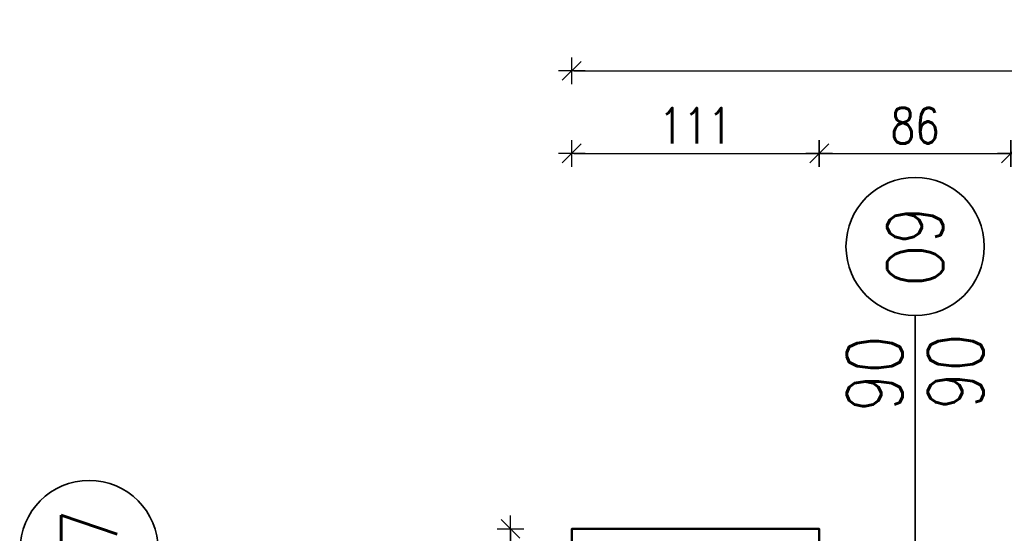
# Model space of a CAD drawing. Header units: inches. Extents: x 27484 to 71626, y -45113 to 39.
# Tile 130 of 256: x 34906 to 35347, y -31634 to -31404. Entities that reach past the tile are written whole.
import ezdxf
from ezdxf.enums import TextEntityAlignment as Align

# ---------------------------------------------------------------- set-up
doc = ezdxf.new("R2010")
doc.units = ezdxf.units.IN
doc.header["$LTSCALE"] = 50
doc.header["$MEASUREMENT"] = 0
doc.layers.add('A-obwiednia proj.', color=4, linetype='Continuous', lineweight=50)
doc.layers.add('R-MET-OKN', color=7, linetype='Continuous', lineweight=35)
for name, color, linetype in [('R-DIM', 6, 'Continuous'), ('R-MET-OKN-OPIS', 7, 'Continuous'), ('R-MET-OKN-OPIS-SYM', 2, 'Continuous')]:
    doc.layers.add(name, color=color, linetype=linetype)
doc.styles.add('MET_OKN', font='SIMPLEX.SHX')
doc.styles.add('MM_050', font='romans.shx', dxfattribs={"width": 0.8, "height": 16})
doc.dimstyles.new('AM100', dxfattribs={"dimtxt": 0.18, "dimasz": 1, "dimexe": 0, "dimexo": 0, "dimgap": 0, "dimtad": 0, "dimdec": 4, "dimdsep": 46, "dimtxsty": 'MM_050', "dimblk1": 'W1', "dimblk2": 'W1', "dimsah": 1, "dimcen": 4, "dimse1": 1, "dimse2": 1, "dimclrd": 256, "dimclre": 256, "dimclrt": 2, "dimadec": 5, "dimazin": 0, "dimtfac": 0.444444, "dimtdec": 4, "dimtix": 1, "dimtmove": 2, "dimatfit": 3, "dimldrblk": 'W1', "dimfxl": 1, "dimtvp": 0.777778, "dimtolj": 1, "dimarcsym": 0})

# ---------------------------------------------------------------- blocks, each defined once
blk = doc.blocks.new('MET-OK')
at = {"layer": 'R-MET-OKN'}
blk.add_lwpolyline([(0, -42.9), (0, 42.9, 0.581818)], format="xyb", dxfattribs=at)
blk.add_circle((0, 66.1), 23.2, dxfattribs=at)
at = {"layer": 'R-MET-OKN-OPIS', "style": 'MET_OKN', "width": 0.8}
for tag, p in [('SO', (-4.22, 40.66)), ('HO', (22.97, 40.66))]:
    blk.add_attdef(tag, text='', height=18.75, rotation=90, dxfattribs=at).set_placement(p, align=Align.RIGHT)
at = {"layer": 'R-MET-OKN-OPIS-SYM', "style": 'MET_OKN', "width": 0.8}
blk.add_attdef('SYM', text='', height=18.75, rotation=90, dxfattribs=at).set_placement((9.38, 66.1), align=Align.CENTER)
blk = doc.blocks.new('W1')
for p, q in [((0, 6), (0, -6)), ((-6, 0), (6, 0)), ((-4.24, -4.24), (4.24, 4.24))]:
    blk.add_line(p, q)
blk = doc.blocks.new('*D169')
at = {"layer": 'Defpoints', "color": 0, "ltscale": 0.1, "transparency": 16777216}
for p in [(35846.48, -31426.55), (35153.48, -31632.07), (35846.48, -31632.07)]:
    blk.add_point(p, dxfattribs=at)
at = {"layer": 'R-DIM', "lineweight": -2, "ltscale": 0.1, "transparency": 16777216}
blk.add_line((35154.48, -31426.55), (35845.48, -31426.55), dxfattribs=at)
for p, rotation in [((35153.48, -31426.55), 179.9999999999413), ((35846.48, -31426.55), 359.9999999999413)]:
    blk.add_blockref('W1', p, dxfattribs=dict(at, rotation=rotation))
at = {"layer": 'R-DIM', "color": 2, "ltscale": 0.1, "transparency": 16777216, "insert": (35499.98, -31414.11), "char_height": 16, "attachment_point": 5, "style": 'MM_050'}
blk.add_mtext('\\A1;693', dxfattribs=at)
blk = doc.blocks.new('*D170')
at = {"layer": 'Defpoints', "color": 0, "ltscale": 0.1, "transparency": 16777216}
for p in [(35264.48, -31463.62), (35153.48, -31632.07), (35264.48, -31634.07)]:
    blk.add_point(p, dxfattribs=at)
at = {"layer": 'R-DIM', "lineweight": -2, "ltscale": 0.1, "transparency": 16777216}
blk.add_line((35154.48, -31463.62), (35263.48, -31463.62), dxfattribs=at)
for p, rotation in [((35153.48, -31463.62), 179.9999999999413), ((35264.48, -31463.62), 359.9999999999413)]:
    blk.add_blockref('W1', p, dxfattribs=dict(at, rotation=rotation))
at = {"layer": 'R-DIM', "color": 2, "ltscale": 0.1, "transparency": 16777216, "insert": (35208.98, -31451.17), "char_height": 16, "attachment_point": 5, "style": 'MM_050'}
blk.add_mtext('\\A1;111', dxfattribs=at)
blk = doc.blocks.new('*D171')
at = {"layer": 'Defpoints', "color": 0, "ltscale": 0.1, "transparency": 16777216}
for p in [(35350.48, -31463.62), (35264.48, -31634.07), (35350.48, -31634.07)]:
    blk.add_point(p, dxfattribs=at)
at = {"layer": 'R-DIM', "lineweight": -2, "ltscale": 0.1, "transparency": 16777216}
blk.add_line((35265.48, -31463.62), (35349.48, -31463.62), dxfattribs=at)
for p, rotation in [((35264.48, -31463.62), 179.9999999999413), ((35350.48, -31463.62), 359.9999999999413)]:
    blk.add_blockref('W1', p, dxfattribs=dict(at, rotation=rotation))
at = {"layer": 'R-DIM', "color": 2, "ltscale": 0.1, "transparency": 16777216, "insert": (35307.48, -31451.17), "char_height": 16, "attachment_point": 5, "style": 'MM_050'}
blk.add_mtext('\\A1;86', dxfattribs=at)
blk = doc.blocks.new('*D172')
at = {"layer": 'Defpoints', "color": 0, "ltscale": 0.1, "transparency": 16777216}
for p in [(35541.48, -31463.62), (35350.48, -31634.07), (35541.48, -31634.07)]:
    blk.add_point(p, dxfattribs=at)
at = {"layer": 'R-DIM', "lineweight": -2, "ltscale": 0.1, "transparency": 16777216}
blk.add_line((35351.48, -31463.62), (35540.48, -31463.62), dxfattribs=at)
for p, rotation in [((35350.48, -31463.62), 179.9999999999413), ((35541.48, -31463.62), 359.9999999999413)]:
    blk.add_blockref('W1', p, dxfattribs=dict(at, rotation=rotation))
at = {"layer": 'R-DIM', "color": 2, "ltscale": 0.1, "transparency": 16777216, "insert": (35445.98, -31451.17), "char_height": 16, "attachment_point": 5, "style": 'MM_050'}
blk.add_mtext('\\A1;191', dxfattribs=at)
blk = doc.blocks.new('*D242')
at = {"layer": 'Defpoints', "color": 0, "ltscale": 0.1, "transparency": 16777216}
for p in [(35153.48, -31632.07), (35126.03, -31769.07), (35153.48, -31769.07)]:
    blk.add_point(p, dxfattribs=at)
at = {"layer": 'R-DIM', "lineweight": -2, "ltscale": 0.1, "transparency": 16777216}
blk.add_line((35126.03, -31633.07), (35126.03, -31768.07), dxfattribs=at)
for p, rotation in [((35126.03, -31632.07), 90), ((35126.03, -31769.07), 270)]:
    blk.add_blockref('W1', p, dxfattribs=dict(at, rotation=rotation))
at = {"layer": 'R-DIM', "color": 2, "ltscale": 0.1, "transparency": 16777216, "insert": (35113.58, -31700.57), "char_height": 16, "attachment_point": 5, "rotation": 90, "style": 'MM_050'}
blk.add_mtext('\\A1;137', dxfattribs=at)

msp = doc.modelspace()

# ---------------------------------------------------------------- linework, layer by layer
at = {"layer": 'A-obwiednia proj.', "ltscale": 3}
msp.add_lwpolyline([(35153.48246, -31769.06607), (35153.48246, -31632.06607), (35264.48247, -31632.06607), (35264.48247, -31651.06607)], dxfattribs=at)

# ---------------------------------------------------------------- block references
at = {"layer": 'R-MET-OKN'}
ref = msp.add_blockref('MET-OK', (35307.48246, -31593.72943), dxfattribs=dict(at, xscale=1.336499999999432, yscale=1.336499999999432, zscale=1.336499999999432))
ref.add_attrib('SYM', 'O9', dxfattribs={"layer": 'R-MET-OKN-OPIS-SYM', "height": 25.059375, "rotation": 90, "style": 'MET_OKN', "width": 0.8}).set_placement((35320.01215, -31505.38181), align=Align.CENTER)
ref.add_attrib('SO', '90', dxfattribs={"layer": 'R-MET-OKN-OPIS', "height": 25.059375, "rotation": 90, "style": 'MET_OKN', "width": 0.8}).set_placement((35301.8441, -31545.26715), align=Align.RIGHT)
ref.add_attrib('HO', '90', dxfattribs={"layer": 'R-MET-OKN-OPIS', "height": 25.059375, "rotation": 90, "style": 'MET_OKN', "width": 0.8}).set_placement((35338.1802, -31544.36096), align=Align.RIGHT)
ref = msp.add_blockref('MET-OK', (34937.04575, -31729.72943), dxfattribs=dict(at, xscale=1.336499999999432, yscale=1.336499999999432, zscale=1.336499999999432))
ref.add_attrib('SYM', 'O7', dxfattribs={"layer": 'R-MET-OKN-OPIS-SYM', "height": 25.059375, "rotation": 90, "style": 'MET_OKN', "width": 0.8}).set_placement((34949.57544, -31641.38181), align=Align.CENTER)
ref.add_attrib('SO', '150', dxfattribs={"layer": 'R-MET-OKN-OPIS', "height": 25.059375, "rotation": 90, "style": 'MET_OKN', "width": 0.8}).set_placement((34931.40738, -31681.26715), align=Align.RIGHT)
ref.add_attrib('HO', '60', dxfattribs={"layer": 'R-MET-OKN-OPIS', "height": 25.059375, "rotation": 90, "style": 'MET_OKN', "width": 0.8}).set_placement((34967.74349, -31680.36096), align=Align.RIGHT)

# ---------------------------------------------------------------- dimensions: what is measured, and where the dimension line sits
at = {"layer": 'R-DIM', "ltscale": 0.1}
dim = msp.add_aligned_dim(p1=(35153.48246, -31632.06607), p2=(35846.48246, -31632.06607), distance=205.51488, dimstyle='AM100', dxfattribs=at)
dim.commit()
dim.dimension.update_dxf_attribs({"geometry": '*D169', "text_midpoint": (35499.98246, -31414.10675)})
for base, p1, p2, picture, middle in [((35264.48247, -31463.61943), (35153.48246, -31632.06607), (35264.48247, -31634.06607), '*D170', (35208.98247, -31451.17499)), ((35350.48247, -31463.61943), (35264.48247, -31634.06607), (35350.48247, -31634.06607), '*D171', (35307.48247, -31451.17499)), ((35541.48246, -31463.61943), (35350.48247, -31634.06607), (35541.48246, -31634.06607), '*D172', (35445.98247, -31451.17499))]:
    dim = msp.add_linear_dim(base=base, p1=p1, p2=p2, dimstyle='AM100', dxfattribs=at)
    dim.commit()
    dim.dimension.update_dxf_attribs({"geometry": picture, "text_midpoint": middle})
dim = msp.add_linear_dim(base=(35126.02593, -31769.06607), p1=(35153.48246, -31632.06607), p2=(35153.48246, -31769.06607), angle=90, dimstyle='AM100', dxfattribs=at)
dim.commit()
dim.dimension.update_dxf_attribs({"geometry": '*D242', "text_midpoint": (35113.58149, -31700.56607)})

doc.saveas('drawing.dxf')
